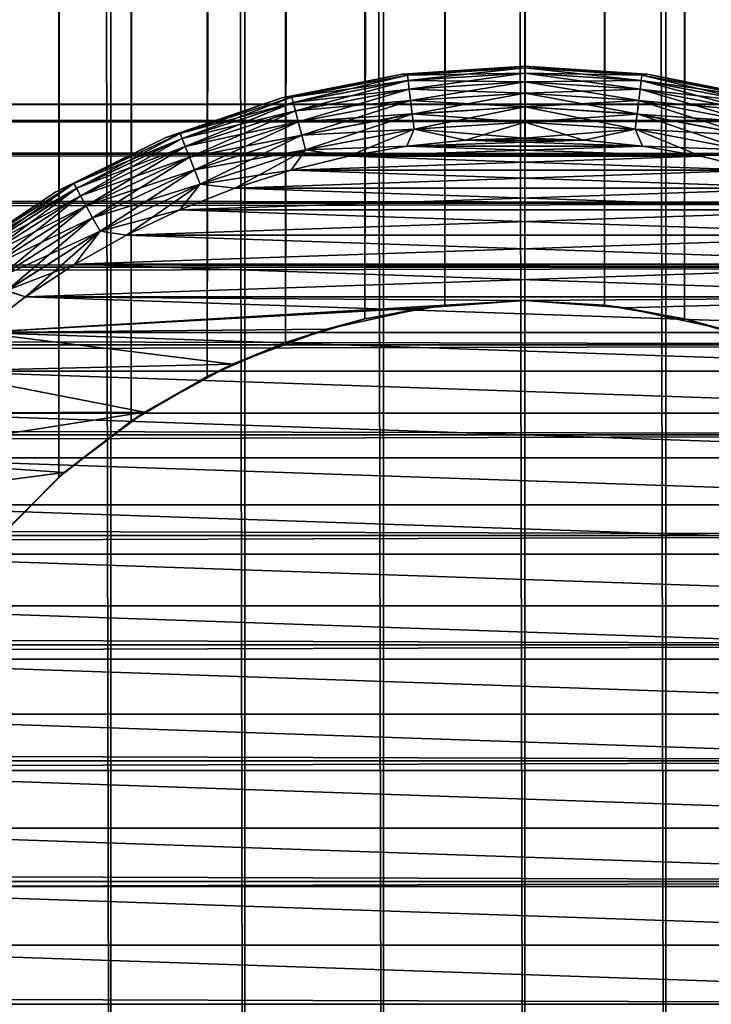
# Model space of a CAD drawing. Extents: x -265 to 265, y 0 to 1027.
# Tile 100 of 256: x 243 to 253, y 20 to 34. Entities that reach past the tile are written whole.
import ezdxf

# ---------------------------------------------------------------- set-up
doc = ezdxf.new("R2010")
doc.units = 0
doc.header["$LTSCALE"] = 41.718519
for name, color, linetype in [('103', 7, 'CONTINUOUS'), ('104', 7, 'CONTINUOUS'), ('111', 7, 'CONTINUOUS'), ('112', 7, 'CONTINUOUS'), ('113', 7, 'CONTINUOUS'), ('114', 7, 'CONTINUOUS'), ('115', 7, 'CONTINUOUS'), ('116', 7, 'CONTINUOUS'), ('119', 7, 'CONTINUOUS'), ('120', 7, 'CONTINUOUS'), ('123', 7, 'CONTINUOUS'), ('124', 7, 'CONTINUOUS'), ('59', 7, 'CONTINUOUS')]:
    doc.layers.add(name, color=color, linetype=linetype)

msp = doc.modelspace()

# ---------------------------------------------------------------- linework, layer by layer
at = {"layer": '103', "color": 7, "linetype": 'CONTINUOUS'}
for points in [[(242.5, 1, 12.99), (244.26, 1, 13.858), (242.5, 1019, 12.99), (242.5, 1, 12.99)], [(242.5, 1019, 12.99), (244.26, 1, 13.858), (244.26, 1019, 13.858), (242.5, 1019, 12.99)], [(244.26, 1, 13.858), (246.118, 1, 14.489), (244.26, 1019, 13.858), (244.26, 1, 13.858)], [(244.26, 1019, 13.858), (246.118, 1, 14.489), (246.118, 1019, 14.489), (244.26, 1019, 13.858)], [(246.118, 1, 14.489), (248.042, 1, 14.872), (246.118, 1019, 14.489), (246.118, 1, 14.489)], [(246.118, 1019, 14.489), (248.042, 1, 14.872), (248.042, 1019, 14.872), (246.118, 1019, 14.489)], [(248.042, 1, 14.872), (250, 1, 15), (248.042, 1019, 14.872), (248.042, 1, 14.872)], [(248.042, 1019, 14.872), (250, 1, 15), (250, 1019, 15), (248.042, 1019, 14.872)], [(250, 1, 15), (251.958, 1, 14.872), (250, 1019, 15), (250, 1, 15)], [(250, 1019, 15), (251.958, 1, 14.872), (251.958, 1019, 14.872), (250, 1019, 15)], [(251.958, 1, 14.872), (253.882, 1, 14.489), (251.958, 1019, 14.872), (251.958, 1, 14.872)], [(251.958, 1019, 14.872), (253.882, 1, 14.489), (253.882, 1019, 14.489), (251.958, 1019, 14.872)]]:
    msp.add_3dface(points, dxfattribs=at)
at = {"layer": '104', "color": 7, "linetype": 'CONTINUOUS'}
for points in [[(242.626, 993.621, -13.062), (243.539, 992.698, -13.537), (242.626, 26.379, -13.063), (242.626, 993.621, -13.062)], [(242.626, 26.379, -13.063), (243.539, 992.698, -13.537), (243.539, 27.302, -13.537), (242.626, 26.379, -13.063)], [(243.539, 992.698, -13.537), (244.542, 991.921, -13.972), (243.539, 27.302, -13.537), (243.539, 992.698, -13.537)], [(243.539, 27.302, -13.537), (244.542, 991.921, -13.972), (244.542, 28.079, -13.972), (243.539, 27.302, -13.537)], [(244.542, 991.921, -13.972), (245.599, 991.3, -14.34), (244.542, 28.079, -13.972), (244.542, 991.921, -13.972)], [(244.542, 28.079, -13.972), (245.599, 991.3, -14.34), (245.599, 28.7, -14.34), (244.542, 28.079, -13.972)], [(245.599, 991.3, -14.34), (246.686, 990.831, -14.629), (245.599, 28.7, -14.34), (245.599, 991.3, -14.34)], [(245.599, 28.7, -14.34), (246.686, 990.831, -14.629), (246.686, 29.169, -14.629), (245.599, 28.7, -14.34)], [(246.686, 990.831, -14.629), (247.786, 990.505, -14.836), (246.686, 29.169, -14.629), (246.686, 990.831, -14.629)], [(252.214, 990.505, -14.836), (253.314, 990.831, -14.629), (252.214, 29.495, -14.836), (252.214, 990.505, -14.836)], [(252.214, 29.495, -14.836), (253.314, 990.831, -14.629), (253.314, 29.169, -14.629), (252.214, 29.495, -14.836)], [(246.686, 29.169, -14.629), (247.786, 990.505, -14.836), (247.786, 29.495, -14.836), (246.686, 29.169, -14.629)], [(247.786, 990.505, -14.836), (248.892, 990.313, -14.959), (247.786, 29.495, -14.836), (247.786, 990.505, -14.836)], [(251.108, 990.313, -14.959), (252.214, 990.505, -14.836), (251.108, 29.687, -14.959), (251.108, 990.313, -14.959)], [(251.108, 29.687, -14.959), (252.214, 990.505, -14.836), (252.214, 29.495, -14.836), (251.108, 29.687, -14.959)], [(247.786, 29.495, -14.836), (248.892, 990.313, -14.959), (248.892, 29.687, -14.959), (247.786, 29.495, -14.836)], [(248.892, 990.313, -14.959), (250, 990.25, -15), (248.892, 29.687, -14.959), (248.892, 990.313, -14.959)], [(248.892, 29.687, -14.959), (250, 990.25, -15), (250, 29.75, -15), (248.892, 29.687, -14.959)], [(250, 990.25, -15), (251.108, 990.313, -14.959), (250, 29.75, -15), (250, 990.25, -15)], [(250, 29.75, -15), (251.108, 990.313, -14.959), (251.108, 29.687, -14.959), (250, 29.75, -15)]]:
    msp.add_3dface(points, dxfattribs=at)
at = {"layer": '111', "color": 7, "linetype": 'CONTINUOUS'}
for points in [[(248.892, 29.687, -14.959), (250, 29.75, -15), (248.612, 29.651, -25), (248.892, 29.687, -14.959)], [(248.612, 29.651, -25), (250, 29.75, -15), (250, 29.75, -25), (248.612, 29.651, -25)], [(247.253, 29.355, -25), (247.786, 29.495, -14.836), (248.612, 29.651, -25), (247.253, 29.355, -25)], [(247.786, 29.495, -14.836), (248.892, 29.687, -14.959), (248.612, 29.651, -25), (247.786, 29.495, -14.836)], [(246.686, 29.169, -14.629), (247.786, 29.495, -14.836), (247.253, 29.355, -25), (246.686, 29.169, -14.629)], [(245.95, 28.869, -25), (246.686, 29.169, -14.629), (247.253, 29.355, -25), (245.95, 28.869, -25)], [(245.599, 28.7, -14.34), (246.686, 29.169, -14.629), (245.95, 28.869, -25), (245.599, 28.7, -14.34)], [(244.729, 28.202, -25), (245.599, 28.7, -14.34), (245.95, 28.869, -25), (244.729, 28.202, -25)], [(244.542, 28.079, -13.972), (245.599, 28.7, -14.34), (244.729, 28.202, -25), (244.542, 28.079, -13.972)], [(243.615, 27.369, -25), (244.542, 28.079, -13.972), (244.729, 28.202, -25), (243.615, 27.369, -25)], [(243.539, 27.302, -13.537), (244.542, 28.079, -13.972), (243.615, 27.369, -25), (243.539, 27.302, -13.537)], [(242.626, 26.379, -13.063), (243.539, 27.302, -13.537), (242.631, 26.385, -25), (242.626, 26.379, -13.063)], [(242.631, 26.385, -25), (243.539, 27.302, -13.537), (243.615, 27.369, -25), (242.631, 26.385, -25)]]:
    msp.add_3dface(points, dxfattribs=at)
at = {"layer": '112', "color": 7, "linetype": 'CONTINUOUS'}
for points in [[(250, 29.75, -15), (251.108, 29.687, -14.959), (250, 29.75, -25), (250, 29.75, -15)], [(250, 29.75, -25), (251.108, 29.687, -14.959), (251.388, 29.651, -25), (250, 29.75, -25)], [(251.108, 29.687, -14.959), (252.214, 29.495, -14.836), (251.388, 29.651, -25), (251.108, 29.687, -14.959)], [(251.388, 29.651, -25), (252.214, 29.495, -14.836), (252.747, 29.355, -25), (251.388, 29.651, -25)], [(252.214, 29.495, -14.836), (253.314, 29.169, -14.629), (252.747, 29.355, -25), (252.214, 29.495, -14.836)]]:
    msp.add_3dface(points, dxfattribs=at)
at = {"layer": '113', "color": 7, "linetype": 'CONTINUOUS'}
for points in [[(249.181, 31.972, -25), (248.366, 31.888, -25), (250.819, 31.972, -25), (249.181, 31.972, -25)], [(250.819, 31.972, -25), (248.366, 31.888, -25), (251.634, 31.888, -25), (250.819, 31.972, -25)], [(250, 32, -25), (249.181, 31.972, -25), (250.819, 31.972, -25), (250, 32, -25)], [(248.366, 31.888, -25), (247.559, 31.749, -25), (251.634, 31.888, -25), (248.366, 31.888, -25)], [(251.634, 31.888, -25), (247.559, 31.749, -25), (252.441, 31.749, -25), (251.634, 31.888, -25)], [(247.559, 31.749, -25), (246.762, 31.555, -25), (252.441, 31.749, -25), (247.559, 31.749, -25)], [(252.441, 31.749, -25), (246.762, 31.555, -25), (253.238, 31.555, -25), (252.441, 31.749, -25)], [(246.762, 31.555, -25), (245.981, 31.307, -25), (253.238, 31.555, -25), (246.762, 31.555, -25)], [(253.238, 31.555, -25), (245.981, 31.307, -25), (254.019, 31.307, -25), (253.238, 31.555, -25)], [(245.981, 31.307, -25), (245.219, 31.007, -25), (254.019, 31.307, -25), (245.981, 31.307, -25)], [(254.019, 31.307, -25), (245.219, 31.007, -25), (254.781, 31.007, -25), (254.019, 31.307, -25)], [(245.219, 31.007, -25), (244.479, 30.655, -25), (254.781, 31.007, -25), (245.219, 31.007, -25)], [(254.781, 31.007, -25), (244.479, 30.655, -25), (255.521, 30.655, -25), (254.781, 31.007, -25)], [(244.479, 30.655, -25), (243.765, 30.253, -25), (255.521, 30.655, -25), (244.479, 30.655, -25)], [(255.521, 30.655, -25), (243.765, 30.253, -25), (256.235, 30.253, -25), (255.521, 30.655, -25)], [(243.765, 30.253, -25), (243.08, 29.804, -25), (256.235, 30.253, -25), (243.765, 30.253, -25)], [(256.235, 30.253, -25), (243.08, 29.804, -25), (256.92, 29.804, -25), (256.235, 30.253, -25)], [(242.427, 29.309, -25), (250, 29.75, -25), (243.08, 29.804, -25), (242.427, 29.309, -25)], [(248.612, 29.651, -25), (250, 29.75, -25), (242.427, 29.309, -25), (248.612, 29.651, -25)], [(243.08, 29.804, -25), (250, 29.75, -25), (256.92, 29.804, -25), (243.08, 29.804, -25)], [(250, 29.75, -25), (251.388, 29.651, -25), (256.92, 29.804, -25), (250, 29.75, -25)], [(251.388, 29.651, -25), (252.747, 29.355, -25), (256.92, 29.804, -25), (251.388, 29.651, -25)], [(247.253, 29.355, -25), (248.612, 29.651, -25), (242.427, 29.309, -25), (247.253, 29.355, -25)], [(245.95, 28.869, -25), (247.253, 29.355, -25), (242.427, 29.309, -25), (245.95, 28.869, -25)], [(241.809, 28.77, -25), (245.95, 28.869, -25), (242.427, 29.309, -25), (241.809, 28.77, -25)], [(244.729, 28.202, -25), (245.95, 28.869, -25), (241.809, 28.77, -25), (244.729, 28.202, -25)], [(241.23, 28.191, -25), (244.729, 28.202, -25), (241.809, 28.77, -25), (241.23, 28.191, -25)], [(243.615, 27.369, -25), (244.729, 28.202, -25), (240.691, 27.573, -25), (243.615, 27.369, -25)], [(240.691, 27.573, -25), (244.729, 28.202, -25), (241.23, 28.191, -25), (240.691, 27.573, -25)], [(240.196, 26.92, -25), (243.615, 27.369, -25), (240.691, 27.573, -25), (240.196, 26.92, -25)], [(242.631, 26.385, -25), (243.615, 27.369, -25), (240.196, 26.92, -25), (242.631, 26.385, -25)]]:
    msp.add_3dface(points, dxfattribs=at)
at = {"layer": '114', "color": 7, "linetype": 'CONTINUOUS'}
for points in [[(248.366, 31.888, -75), (249.181, 31.972, -75), (251.634, 31.888, -75), (248.366, 31.888, -75)], [(249.181, 31.972, -75), (250, 32, -75), (250.819, 31.972, -75), (249.181, 31.972, -75)], [(251.634, 31.888, -75), (249.181, 31.972, -75), (250.819, 31.972, -75), (251.634, 31.888, -75)], [(247.559, 31.749, -75), (248.366, 31.888, -75), (252.441, 31.749, -75), (247.559, 31.749, -75)], [(252.441, 31.749, -75), (248.366, 31.888, -75), (251.634, 31.888, -75), (252.441, 31.749, -75)], [(246.762, 31.555, -75), (247.559, 31.749, -75), (253.238, 31.555, -75), (246.762, 31.555, -75)], [(253.238, 31.555, -75), (247.559, 31.749, -75), (252.441, 31.749, -75), (253.238, 31.555, -75)], [(245.981, 31.307, -75), (246.762, 31.555, -75), (254.019, 31.307, -75), (245.981, 31.307, -75)], [(254.019, 31.307, -75), (246.762, 31.555, -75), (253.238, 31.555, -75), (254.019, 31.307, -75)], [(245.219, 31.007, -75), (245.981, 31.307, -75), (254.781, 31.007, -75), (245.219, 31.007, -75)], [(254.781, 31.007, -75), (245.981, 31.307, -75), (254.019, 31.307, -75), (254.781, 31.007, -75)], [(244.479, 30.655, -75), (245.219, 31.007, -75), (255.521, 30.655, -75), (244.479, 30.655, -75)], [(255.521, 30.655, -75), (245.219, 31.007, -75), (254.781, 31.007, -75), (255.521, 30.655, -75)], [(243.765, 30.253, -75), (244.479, 30.655, -75), (256.235, 30.253, -75), (243.765, 30.253, -75)], [(256.235, 30.253, -75), (244.479, 30.655, -75), (255.521, 30.655, -75), (256.235, 30.253, -75)], [(243.08, 29.804, -75), (243.765, 30.253, -75), (256.92, 29.804, -75), (243.08, 29.804, -75)], [(256.92, 29.804, -75), (243.765, 30.253, -75), (256.235, 30.253, -75), (256.92, 29.804, -75)], [(242.427, 29.309, -75), (243.08, 29.804, -75), (257.573, 29.309, -75), (242.427, 29.309, -75)], [(257.573, 29.309, -75), (243.08, 29.804, -75), (256.92, 29.804, -75), (257.573, 29.309, -75)], [(241.809, 28.77, -75), (242.427, 29.309, -75), (258.191, 28.77, -75), (241.809, 28.77, -75)], [(258.191, 28.77, -75), (242.427, 29.309, -75), (257.573, 29.309, -75), (258.191, 28.77, -75)], [(241.23, 28.191, -75), (241.809, 28.77, -75), (258.77, 28.191, -75), (241.23, 28.191, -75)], [(258.77, 28.191, -75), (241.809, 28.77, -75), (258.191, 28.77, -75), (258.77, 28.191, -75)], [(240.691, 27.573, -75), (241.23, 28.191, -75), (259.309, 27.573, -75), (240.691, 27.573, -75)], [(259.309, 27.573, -75), (241.23, 28.191, -75), (258.77, 28.191, -75), (259.309, 27.573, -75)], [(240.196, 26.92, -75), (240.691, 27.573, -75), (259.804, 26.92, -75), (240.196, 26.92, -75)], [(259.804, 26.92, -75), (240.691, 27.573, -75), (259.309, 27.573, -75), (259.804, 26.92, -75)], [(239.747, 26.235, -75), (240.196, 26.92, -75), (260.253, 26.235, -75), (239.747, 26.235, -75)], [(260.253, 26.235, -75), (240.196, 26.92, -75), (259.804, 26.92, -75), (260.253, 26.235, -75)], [(239.345, 25.521, -75), (239.747, 26.235, -75), (260.655, 25.521, -75), (239.345, 25.521, -75)], [(260.655, 25.521, -75), (239.747, 26.235, -75), (260.253, 26.235, -75), (260.655, 25.521, -75)], [(238.993, 24.781, -75), (239.345, 25.521, -75), (261.007, 24.781, -75), (238.993, 24.781, -75)], [(261.007, 24.781, -75), (239.345, 25.521, -75), (260.655, 25.521, -75), (261.007, 24.781, -75)], [(238.693, 24.019, -75), (238.993, 24.781, -75), (261.307, 24.019, -75), (238.693, 24.019, -75)], [(261.307, 24.019, -75), (238.993, 24.781, -75), (261.007, 24.781, -75), (261.307, 24.019, -75)], [(238.445, 23.238, -75), (238.693, 24.019, -75), (261.555, 23.238, -75), (238.445, 23.238, -75)], [(261.555, 23.238, -75), (238.693, 24.019, -75), (261.307, 24.019, -75), (261.555, 23.238, -75)], [(238.251, 22.441, -75), (238.445, 23.238, -75), (261.749, 22.441, -75), (238.251, 22.441, -75)], [(261.749, 22.441, -75), (238.445, 23.238, -75), (261.555, 23.238, -75), (261.749, 22.441, -75)], [(238.112, 21.634, -75), (238.251, 22.441, -75), (261.888, 21.634, -75), (238.112, 21.634, -75)], [(261.888, 21.634, -75), (238.251, 22.441, -75), (261.749, 22.441, -75), (261.888, 21.634, -75)], [(238.028, 20.819, -75), (238.112, 21.634, -75), (261.972, 20.819, -75), (238.028, 20.819, -75)], [(261.972, 20.819, -75), (238.112, 21.634, -75), (261.888, 21.634, -75), (261.972, 20.819, -75)], [(238, 20, -75), (238.028, 20.819, -75), (262, 20, -75), (238, 20, -75)], [(262, 20, -75), (238.028, 20.819, -75), (261.972, 20.819, -75), (262, 20, -75)]]:
    msp.add_3dface(points, dxfattribs=at)
at = {"layer": '115', "color": 7, "linetype": 'CONTINUOUS'}
for points in [[(248.303, 32.889, -74), (246.635, 32.557, -74), (248.303, 32.889, -26), (248.303, 32.889, -74)], [(248.303, 32.889, -26), (246.635, 32.557, -74), (246.635, 32.557, -26), (248.303, 32.889, -26)], [(250, 33, -74), (248.303, 32.889, -74), (250, 33, -26), (250, 33, -74)], [(250, 33, -26), (248.303, 32.889, -74), (248.303, 32.889, -26), (250, 33, -26)], [(246.635, 32.557, -74), (245.025, 32.01, -74), (246.635, 32.557, -26), (246.635, 32.557, -74)], [(246.635, 32.557, -26), (245.025, 32.01, -74), (245.025, 32.01, -26), (246.635, 32.557, -26)], [(245.025, 32.01, -74), (243.5, 31.258, -74), (245.025, 32.01, -26), (245.025, 32.01, -74)], [(245.025, 32.01, -26), (243.5, 31.258, -74), (243.5, 31.258, -26), (245.025, 32.01, -26)], [(243.5, 31.258, -74), (242.086, 30.314, -74), (243.5, 31.258, -26), (243.5, 31.258, -74)], [(243.5, 31.258, -26), (242.086, 30.314, -74), (242.086, 30.314, -26), (243.5, 31.258, -26)]]:
    msp.add_3dface(points, dxfattribs=at)
at = {"layer": '116', "color": 7, "linetype": 'CONTINUOUS'}
for points in [[(250, 33, -74), (250, 33, -26), (251.697, 32.889, -26), (250, 33, -74)], [(251.697, 32.889, -74), (250, 33, -74), (251.697, 32.889, -26), (251.697, 32.889, -74)], [(253.365, 32.557, -74), (251.697, 32.889, -74), (253.365, 32.557, -26), (253.365, 32.557, -74)], [(253.365, 32.557, -26), (251.697, 32.889, -74), (251.697, 32.889, -26), (253.365, 32.557, -26)]]:
    msp.add_3dface(points, dxfattribs=at)
at = {"layer": '119', "color": 7, "linetype": 'CONTINUOUS'}
for points in [[(246.635, 32.557, -74), (248.303, 32.889, -74), (246.773, 32.567, -74.223), (246.635, 32.557, -74)], [(248.303, 32.889, -74), (248.374, 32.873, -74.223), (246.773, 32.567, -74.223), (248.303, 32.889, -74)], [(248.303, 32.889, -74), (250, 33, -74), (248.374, 32.873, -74.223), (248.303, 32.889, -74)], [(250, 33, -74), (250, 32.975, -74.223), (248.374, 32.873, -74.223), (250, 33, -74)], [(250, 32.975, -74.223), (248.383, 32.799, -74.434), (248.374, 32.873, -74.223), (250, 32.975, -74.223)], [(250, 32.901, -74.434), (248.383, 32.799, -74.434), (250, 32.975, -74.223), (250, 32.901, -74.434)], [(250, 32.901, -74.434), (248.398, 32.681, -74.624), (248.383, 32.799, -74.434), (250, 32.901, -74.434)], [(250, 32.782, -74.624), (248.398, 32.681, -74.624), (250, 32.901, -74.434), (250, 32.782, -74.624)], [(248.374, 32.873, -74.223), (246.792, 32.496, -74.434), (246.773, 32.567, -74.223), (248.374, 32.873, -74.223)], [(248.383, 32.799, -74.434), (246.792, 32.496, -74.434), (248.374, 32.873, -74.223), (248.383, 32.799, -74.434)], [(248.383, 32.799, -74.434), (246.821, 32.38, -74.624), (246.792, 32.496, -74.434), (248.383, 32.799, -74.434)], [(248.398, 32.681, -74.624), (246.821, 32.38, -74.624), (248.383, 32.799, -74.434), (248.398, 32.681, -74.624)], [(250, 32.782, -74.624), (248.418, 32.523, -74.782), (248.398, 32.681, -74.624), (250, 32.782, -74.624)], [(250, 32.623, -74.782), (248.418, 32.523, -74.782), (250, 32.782, -74.624), (250, 32.623, -74.782)], [(248.398, 32.681, -74.624), (246.861, 32.226, -74.782), (246.821, 32.38, -74.624), (248.398, 32.681, -74.624)], [(248.418, 32.523, -74.782), (246.861, 32.226, -74.782), (248.398, 32.681, -74.624), (248.418, 32.523, -74.782)], [(250, 32.623, -74.782), (248.442, 32.335, -74.901), (248.418, 32.523, -74.782), (250, 32.623, -74.782)], [(250, 32.433, -74.901), (248.442, 32.335, -74.901), (250, 32.623, -74.782), (250, 32.433, -74.901)], [(245.025, 32.01, -74), (246.635, 32.557, -74), (245.224, 32.064, -74.223), (245.025, 32.01, -74)], [(246.635, 32.557, -74), (246.773, 32.567, -74.223), (245.224, 32.064, -74.223), (246.635, 32.557, -74)], [(246.773, 32.567, -74.223), (245.251, 31.995, -74.434), (245.224, 32.064, -74.223), (246.773, 32.567, -74.223)], [(246.792, 32.496, -74.434), (245.251, 31.995, -74.434), (246.773, 32.567, -74.223), (246.792, 32.496, -74.434)], [(246.792, 32.496, -74.434), (245.295, 31.884, -74.624), (245.251, 31.995, -74.434), (246.792, 32.496, -74.434)], [(246.821, 32.38, -74.624), (245.295, 31.884, -74.624), (246.792, 32.496, -74.434), (246.821, 32.38, -74.624)], [(248.418, 32.523, -74.782), (246.908, 32.042, -74.901), (246.861, 32.226, -74.782), (248.418, 32.523, -74.782)], [(248.442, 32.335, -74.901), (246.908, 32.042, -74.901), (248.418, 32.523, -74.782), (248.442, 32.335, -74.901)], [(246.821, 32.38, -74.624), (245.353, 31.737, -74.782), (245.295, 31.884, -74.624), (246.821, 32.38, -74.624)], [(246.861, 32.226, -74.782), (245.353, 31.737, -74.782), (246.821, 32.38, -74.624), (246.861, 32.226, -74.782)], [(248.442, 32.335, -74.901), (246.961, 31.837, -74.975), (246.908, 32.042, -74.901), (248.442, 32.335, -74.901)], [(248.468, 32.125, -74.975), (246.961, 31.837, -74.975), (248.442, 32.335, -74.901), (248.468, 32.125, -74.975)], [(250, 32.433, -74.901), (248.468, 32.125, -74.975), (248.442, 32.335, -74.901), (250, 32.433, -74.901)], [(250, 32.221, -74.975), (248.468, 32.125, -74.975), (250, 32.433, -74.901), (250, 32.221, -74.975)], [(246.861, 32.226, -74.782), (245.423, 31.56, -74.901), (245.353, 31.737, -74.782), (246.861, 32.226, -74.782)], [(246.908, 32.042, -74.901), (245.423, 31.56, -74.901), (246.861, 32.226, -74.782), (246.908, 32.042, -74.901)], [(250, 32.221, -74.975), (249.181, 31.972, -75), (248.468, 32.125, -74.975), (250, 32.221, -74.975)], [(250, 32, -75), (249.181, 31.972, -75), (250, 32.221, -74.975), (250, 32, -75)], [(245.025, 32.01, -74), (245.224, 32.064, -74.223), (243.749, 31.37, -74.223), (245.025, 32.01, -74)], [(245.224, 32.064, -74.223), (243.785, 31.305, -74.434), (243.749, 31.37, -74.223), (245.224, 32.064, -74.223)], [(245.251, 31.995, -74.434), (243.785, 31.305, -74.434), (245.224, 32.064, -74.223), (245.251, 31.995, -74.434)], [(248.468, 32.125, -74.975), (247.559, 31.749, -75), (246.961, 31.837, -74.975), (248.468, 32.125, -74.975)], [(248.366, 31.888, -75), (247.559, 31.749, -75), (248.468, 32.125, -74.975), (248.366, 31.888, -75)], [(249.181, 31.972, -75), (248.366, 31.888, -75), (248.468, 32.125, -74.975), (249.181, 31.972, -75)], [(243.5, 31.258, -74), (245.025, 32.01, -74), (243.749, 31.37, -74.223), (243.5, 31.258, -74)], [(245.251, 31.995, -74.434), (243.842, 31.201, -74.624), (243.785, 31.305, -74.434), (245.251, 31.995, -74.434)], [(245.295, 31.884, -74.624), (243.842, 31.201, -74.624), (245.251, 31.995, -74.434), (245.295, 31.884, -74.624)], [(246.908, 32.042, -74.901), (245.501, 31.363, -74.975), (245.423, 31.56, -74.901), (246.908, 32.042, -74.901)], [(246.961, 31.837, -74.975), (245.501, 31.363, -74.975), (246.908, 32.042, -74.901), (246.961, 31.837, -74.975)], [(245.295, 31.884, -74.624), (243.919, 31.062, -74.782), (243.842, 31.201, -74.624), (245.295, 31.884, -74.624)], [(245.353, 31.737, -74.782), (243.919, 31.062, -74.782), (245.295, 31.884, -74.624), (245.353, 31.737, -74.782)], [(246.961, 31.837, -74.975), (245.981, 31.307, -75), (245.501, 31.363, -74.975), (246.961, 31.837, -74.975)], [(246.762, 31.555, -75), (245.981, 31.307, -75), (246.961, 31.837, -74.975), (246.762, 31.555, -75)], [(247.559, 31.749, -75), (246.762, 31.555, -75), (246.961, 31.837, -74.975), (247.559, 31.749, -75)], [(245.353, 31.737, -74.782), (244.01, 30.895, -74.901), (243.919, 31.062, -74.782), (245.353, 31.737, -74.782)], [(245.423, 31.56, -74.901), (244.01, 30.895, -74.901), (245.353, 31.737, -74.782), (245.423, 31.56, -74.901)], [(245.423, 31.56, -74.901), (244.112, 30.71, -74.975), (244.01, 30.895, -74.901), (245.423, 31.56, -74.901)], [(245.501, 31.363, -74.975), (244.112, 30.71, -74.975), (245.423, 31.56, -74.901), (245.501, 31.363, -74.975)], [(242.086, 30.314, -74), (243.5, 31.258, -74), (242.374, 30.497, -74.223), (242.086, 30.314, -74)], [(243.5, 31.258, -74), (243.749, 31.37, -74.223), (242.374, 30.497, -74.223), (243.5, 31.258, -74)], [(243.749, 31.37, -74.223), (242.417, 30.437, -74.434), (242.374, 30.497, -74.223), (243.749, 31.37, -74.223)], [(243.785, 31.305, -74.434), (242.417, 30.437, -74.434), (243.749, 31.37, -74.223), (243.785, 31.305, -74.434)], [(243.785, 31.305, -74.434), (242.487, 30.34, -74.624), (242.417, 30.437, -74.434), (243.785, 31.305, -74.434)], [(243.842, 31.201, -74.624), (242.487, 30.34, -74.624), (243.785, 31.305, -74.434), (243.842, 31.201, -74.624)], [(245.501, 31.363, -74.975), (244.479, 30.655, -75), (244.112, 30.71, -74.975), (245.501, 31.363, -74.975)], [(245.219, 31.007, -75), (244.479, 30.655, -75), (245.501, 31.363, -74.975), (245.219, 31.007, -75)], [(245.981, 31.307, -75), (245.219, 31.007, -75), (245.501, 31.363, -74.975), (245.981, 31.307, -75)], [(243.842, 31.201, -74.624), (242.58, 30.212, -74.782), (242.487, 30.34, -74.624), (243.842, 31.201, -74.624)], [(243.919, 31.062, -74.782), (242.58, 30.212, -74.782), (243.842, 31.201, -74.624), (243.919, 31.062, -74.782)], [(243.919, 31.062, -74.782), (242.692, 30.059, -74.901), (242.58, 30.212, -74.782), (243.919, 31.062, -74.782)], [(244.01, 30.895, -74.901), (242.692, 30.059, -74.901), (243.919, 31.062, -74.782), (244.01, 30.895, -74.901)], [(244.01, 30.895, -74.901), (242.816, 29.887, -74.975), (242.692, 30.059, -74.901), (244.01, 30.895, -74.901)], [(244.112, 30.71, -74.975), (242.816, 29.887, -74.975), (244.01, 30.895, -74.901), (244.112, 30.71, -74.975)], [(244.112, 30.71, -74.975), (243.08, 29.804, -75), (242.816, 29.887, -74.975), (244.112, 30.71, -74.975)], [(243.765, 30.253, -75), (243.08, 29.804, -75), (244.112, 30.71, -74.975), (243.765, 30.253, -75)], [(244.479, 30.655, -75), (243.765, 30.253, -75), (244.112, 30.71, -74.975), (244.479, 30.655, -75)], [(243.08, 29.804, -75), (242.427, 29.309, -75), (242.816, 29.887, -74.975), (243.08, 29.804, -75)]]:
    msp.add_3dface(points, dxfattribs=at)
at = {"layer": '120', "color": 7, "linetype": 'CONTINUOUS'}
for points in [[(250, 33, -74), (251.697, 32.889, -74), (250, 32.975, -74.223), (250, 33, -74)], [(250, 32.975, -74.223), (251.697, 32.889, -74), (251.626, 32.873, -74.223), (250, 32.975, -74.223)], [(250, 32.901, -74.434), (250, 32.975, -74.223), (251.626, 32.873, -74.223), (250, 32.901, -74.434)], [(250, 32.782, -74.624), (250, 32.901, -74.434), (251.617, 32.799, -74.434), (250, 32.782, -74.624)], [(251.617, 32.799, -74.434), (250, 32.901, -74.434), (251.626, 32.873, -74.223), (251.617, 32.799, -74.434)], [(251.697, 32.889, -74), (253.227, 32.567, -74.223), (251.626, 32.873, -74.223), (251.697, 32.889, -74)], [(251.697, 32.889, -74), (253.365, 32.557, -74), (253.227, 32.567, -74.223), (251.697, 32.889, -74)], [(251.602, 32.681, -74.624), (250, 32.782, -74.624), (251.617, 32.799, -74.434), (251.602, 32.681, -74.624)], [(250, 32.623, -74.782), (250, 32.782, -74.624), (251.602, 32.681, -74.624), (250, 32.623, -74.782)], [(253.208, 32.496, -74.434), (251.602, 32.681, -74.624), (251.617, 32.799, -74.434), (253.208, 32.496, -74.434)], [(253.227, 32.567, -74.223), (251.617, 32.799, -74.434), (251.626, 32.873, -74.223), (253.227, 32.567, -74.223)], [(253.208, 32.496, -74.434), (251.617, 32.799, -74.434), (253.227, 32.567, -74.223), (253.208, 32.496, -74.434)], [(251.582, 32.523, -74.782), (250, 32.623, -74.782), (251.602, 32.681, -74.624), (251.582, 32.523, -74.782)], [(250, 32.433, -74.901), (250, 32.623, -74.782), (251.582, 32.523, -74.782), (250, 32.433, -74.901)], [(253.179, 32.38, -74.624), (251.582, 32.523, -74.782), (251.602, 32.681, -74.624), (253.179, 32.38, -74.624)], [(253.179, 32.38, -74.624), (251.602, 32.681, -74.624), (253.208, 32.496, -74.434), (253.179, 32.38, -74.624)], [(251.558, 32.335, -74.901), (250, 32.433, -74.901), (251.582, 32.523, -74.782), (251.558, 32.335, -74.901)], [(253.139, 32.226, -74.782), (251.558, 32.335, -74.901), (251.582, 32.523, -74.782), (253.139, 32.226, -74.782)], [(253.139, 32.226, -74.782), (251.582, 32.523, -74.782), (253.179, 32.38, -74.624), (253.139, 32.226, -74.782)], [(250, 32.221, -74.975), (250, 32.433, -74.901), (251.558, 32.335, -74.901), (250, 32.221, -74.975)], [(251.532, 32.125, -74.975), (250, 32.221, -74.975), (251.558, 32.335, -74.901), (251.532, 32.125, -74.975)], [(253.092, 32.042, -74.901), (251.532, 32.125, -74.975), (251.558, 32.335, -74.901), (253.092, 32.042, -74.901)], [(253.092, 32.042, -74.901), (251.558, 32.335, -74.901), (253.139, 32.226, -74.782), (253.092, 32.042, -74.901)], [(250, 32, -75), (250, 32.221, -74.975), (251.532, 32.125, -74.975), (250, 32, -75)], [(250.819, 31.972, -75), (250, 32, -75), (251.532, 32.125, -74.975), (250.819, 31.972, -75)], [(251.634, 31.888, -75), (250.819, 31.972, -75), (251.532, 32.125, -74.975), (251.634, 31.888, -75)], [(253.039, 31.837, -74.975), (251.634, 31.888, -75), (251.532, 32.125, -74.975), (253.039, 31.837, -74.975)], [(253.039, 31.837, -74.975), (251.532, 32.125, -74.975), (253.092, 32.042, -74.901), (253.039, 31.837, -74.975)], [(252.441, 31.749, -75), (251.634, 31.888, -75), (253.039, 31.837, -74.975), (252.441, 31.749, -75)], [(253.238, 31.555, -75), (252.441, 31.749, -75), (253.039, 31.837, -74.975), (253.238, 31.555, -75)]]:
    msp.add_3dface(points, dxfattribs=at)
at = {"layer": '123', "color": 7, "linetype": 'CONTINUOUS'}
for points in [[(248.303, 32.889, -26), (246.635, 32.557, -26), (246.773, 32.568, -25.779), (248.303, 32.889, -26)], [(248.303, 32.889, -26), (246.773, 32.568, -25.779), (248.374, 32.873, -25.779), (248.303, 32.889, -26)], [(250, 33, -26), (248.303, 32.889, -26), (250, 32.975, -25.779), (250, 33, -26)], [(248.303, 32.889, -26), (248.374, 32.873, -25.779), (250, 32.975, -25.779), (248.303, 32.889, -26)], [(248.374, 32.873, -25.779), (250, 32.901, -25.567), (250, 32.975, -25.779), (248.374, 32.873, -25.779)], [(248.383, 32.8, -25.567), (250, 32.901, -25.567), (248.374, 32.873, -25.779), (248.383, 32.8, -25.567)], [(248.383, 32.8, -25.567), (250, 32.782, -25.377), (250, 32.901, -25.567), (248.383, 32.8, -25.567)], [(246.773, 32.568, -25.779), (248.383, 32.8, -25.567), (248.374, 32.873, -25.779), (246.773, 32.568, -25.779)], [(246.792, 32.496, -25.567), (248.383, 32.8, -25.567), (246.773, 32.568, -25.779), (246.792, 32.496, -25.567)], [(246.792, 32.496, -25.567), (248.398, 32.681, -25.377), (248.383, 32.8, -25.567), (246.792, 32.496, -25.567)], [(248.398, 32.681, -25.377), (250, 32.782, -25.377), (248.383, 32.8, -25.567), (248.398, 32.681, -25.377)], [(248.398, 32.681, -25.377), (250, 32.624, -25.218), (250, 32.782, -25.377), (248.398, 32.681, -25.377)], [(246.821, 32.381, -25.377), (248.398, 32.681, -25.377), (246.792, 32.496, -25.567), (246.821, 32.381, -25.377)], [(246.821, 32.381, -25.377), (248.418, 32.524, -25.218), (248.398, 32.681, -25.377), (246.821, 32.381, -25.377)], [(248.418, 32.524, -25.218), (250, 32.624, -25.218), (248.398, 32.681, -25.377), (248.418, 32.524, -25.218)], [(248.418, 32.524, -25.218), (250, 32.434, -25.099), (250, 32.624, -25.218), (248.418, 32.524, -25.218)], [(246.635, 32.557, -26), (245.025, 32.01, -26), (245.224, 32.064, -25.779), (246.635, 32.557, -26)], [(246.635, 32.557, -26), (245.224, 32.064, -25.779), (246.773, 32.568, -25.779), (246.635, 32.557, -26)], [(245.224, 32.064, -25.779), (246.792, 32.496, -25.567), (246.773, 32.568, -25.779), (245.224, 32.064, -25.779)], [(245.251, 31.995, -25.567), (246.792, 32.496, -25.567), (245.224, 32.064, -25.779), (245.251, 31.995, -25.567)], [(245.251, 31.995, -25.567), (246.821, 32.381, -25.377), (246.792, 32.496, -25.567), (245.251, 31.995, -25.567)], [(246.861, 32.227, -25.218), (248.418, 32.524, -25.218), (246.821, 32.381, -25.377), (246.861, 32.227, -25.218)], [(246.861, 32.227, -25.218), (248.442, 32.336, -25.099), (248.418, 32.524, -25.218), (246.861, 32.227, -25.218)], [(248.442, 32.336, -25.099), (250, 32.434, -25.099), (248.418, 32.524, -25.218), (248.442, 32.336, -25.099)], [(245.295, 31.885, -25.377), (246.821, 32.381, -25.377), (245.251, 31.995, -25.567), (245.295, 31.885, -25.377)], [(245.295, 31.885, -25.377), (246.861, 32.227, -25.218), (246.821, 32.381, -25.377), (245.295, 31.885, -25.377)], [(246.908, 32.043, -25.099), (248.442, 32.336, -25.099), (246.861, 32.227, -25.218), (246.908, 32.043, -25.099)], [(246.908, 32.043, -25.099), (248.468, 32.126, -25.025), (248.442, 32.336, -25.099), (246.908, 32.043, -25.099)], [(248.442, 32.336, -25.099), (250, 32.223, -25.025), (250, 32.434, -25.099), (248.442, 32.336, -25.099)], [(248.468, 32.126, -25.025), (250, 32.223, -25.025), (248.442, 32.336, -25.099), (248.468, 32.126, -25.025)], [(245.353, 31.737, -25.218), (246.861, 32.227, -25.218), (245.295, 31.885, -25.377), (245.353, 31.737, -25.218)], [(245.353, 31.737, -25.218), (246.908, 32.043, -25.099), (246.861, 32.227, -25.218), (245.353, 31.737, -25.218)], [(248.468, 32.126, -25.025), (250, 32, -25), (250, 32.223, -25.025), (248.468, 32.126, -25.025)], [(245.025, 32.01, -26), (243.749, 31.37, -25.779), (245.224, 32.064, -25.779), (245.025, 32.01, -26)], [(243.749, 31.37, -25.779), (245.251, 31.995, -25.567), (245.224, 32.064, -25.779), (243.749, 31.37, -25.779)], [(246.96, 31.839, -25.025), (248.468, 32.126, -25.025), (246.908, 32.043, -25.099), (246.96, 31.839, -25.025)], [(246.96, 31.839, -25.025), (248.366, 31.888, -25), (248.468, 32.126, -25.025), (246.96, 31.839, -25.025)], [(248.366, 31.888, -25), (249.181, 31.972, -25), (248.468, 32.126, -25.025), (248.366, 31.888, -25)], [(249.181, 31.972, -25), (250, 32, -25), (248.468, 32.126, -25.025), (249.181, 31.972, -25)], [(245.025, 32.01, -26), (243.5, 31.258, -26), (243.749, 31.37, -25.779), (245.025, 32.01, -26)], [(243.785, 31.306, -25.567), (245.251, 31.995, -25.567), (243.749, 31.37, -25.779), (243.785, 31.306, -25.567)], [(243.785, 31.306, -25.567), (245.295, 31.885, -25.377), (245.251, 31.995, -25.567), (243.785, 31.306, -25.567)], [(245.423, 31.561, -25.099), (246.908, 32.043, -25.099), (245.353, 31.737, -25.218), (245.423, 31.561, -25.099)], [(245.423, 31.561, -25.099), (246.96, 31.839, -25.025), (246.908, 32.043, -25.099), (245.423, 31.561, -25.099)], [(243.842, 31.201, -25.377), (245.295, 31.885, -25.377), (243.785, 31.306, -25.567), (243.842, 31.201, -25.377)], [(243.842, 31.201, -25.377), (245.353, 31.737, -25.218), (245.295, 31.885, -25.377), (243.842, 31.201, -25.377)], [(245.501, 31.364, -25.025), (246.96, 31.839, -25.025), (245.423, 31.561, -25.099), (245.501, 31.364, -25.025)], [(245.501, 31.364, -25.025), (246.762, 31.555, -25), (246.96, 31.839, -25.025), (245.501, 31.364, -25.025)], [(246.762, 31.555, -25), (247.559, 31.749, -25), (246.96, 31.839, -25.025), (246.762, 31.555, -25)], [(247.559, 31.749, -25), (248.366, 31.888, -25), (246.96, 31.839, -25.025), (247.559, 31.749, -25)], [(243.918, 31.062, -25.218), (245.353, 31.737, -25.218), (243.842, 31.201, -25.377), (243.918, 31.062, -25.218)], [(243.918, 31.062, -25.218), (245.423, 31.561, -25.099), (245.353, 31.737, -25.218), (243.918, 31.062, -25.218)], [(244.01, 30.896, -25.099), (245.423, 31.561, -25.099), (243.918, 31.062, -25.218), (244.01, 30.896, -25.099)], [(244.01, 30.896, -25.099), (245.501, 31.364, -25.025), (245.423, 31.561, -25.099), (244.01, 30.896, -25.099)], [(245.981, 31.307, -25), (246.762, 31.555, -25), (245.501, 31.364, -25.025), (245.981, 31.307, -25)], [(243.5, 31.258, -26), (242.086, 30.314, -26), (242.373, 30.497, -25.779), (243.5, 31.258, -26)], [(243.5, 31.258, -26), (242.373, 30.497, -25.779), (243.749, 31.37, -25.779), (243.5, 31.258, -26)], [(242.373, 30.497, -25.779), (243.785, 31.306, -25.567), (243.749, 31.37, -25.779), (242.373, 30.497, -25.779)], [(242.417, 30.437, -25.567), (243.785, 31.306, -25.567), (242.373, 30.497, -25.779), (242.417, 30.437, -25.567)], [(242.417, 30.437, -25.567), (243.842, 31.201, -25.377), (243.785, 31.306, -25.567), (242.417, 30.437, -25.567)], [(244.112, 30.711, -25.025), (245.501, 31.364, -25.025), (244.01, 30.896, -25.099), (244.112, 30.711, -25.025)], [(244.112, 30.711, -25.025), (245.219, 31.007, -25), (245.501, 31.364, -25.025), (244.112, 30.711, -25.025)], [(245.219, 31.007, -25), (245.981, 31.307, -25), (245.501, 31.364, -25.025), (245.219, 31.007, -25)], [(242.487, 30.341, -25.377), (243.842, 31.201, -25.377), (242.417, 30.437, -25.567), (242.487, 30.341, -25.377)], [(242.487, 30.341, -25.377), (243.918, 31.062, -25.218), (243.842, 31.201, -25.377), (242.487, 30.341, -25.377)], [(242.58, 30.213, -25.218), (243.918, 31.062, -25.218), (242.487, 30.341, -25.377), (242.58, 30.213, -25.218)], [(242.58, 30.213, -25.218), (244.01, 30.896, -25.099), (243.918, 31.062, -25.218), (242.58, 30.213, -25.218)], [(244.479, 30.655, -25), (245.219, 31.007, -25), (244.112, 30.711, -25.025), (244.479, 30.655, -25)], [(242.691, 30.059, -25.099), (244.01, 30.896, -25.099), (242.58, 30.213, -25.218), (242.691, 30.059, -25.099)], [(242.691, 30.059, -25.099), (244.112, 30.711, -25.025), (244.01, 30.896, -25.099), (242.691, 30.059, -25.099)], [(242.816, 29.888, -25.025), (244.112, 30.711, -25.025), (242.691, 30.059, -25.099), (242.816, 29.888, -25.025)], [(242.816, 29.888, -25.025), (243.765, 30.253, -25), (244.112, 30.711, -25.025), (242.816, 29.888, -25.025)], [(243.765, 30.253, -25), (244.479, 30.655, -25), (244.112, 30.711, -25.025), (243.765, 30.253, -25)], [(243.08, 29.804, -25), (243.765, 30.253, -25), (242.816, 29.888, -25.025), (243.08, 29.804, -25)], [(242.427, 29.309, -25), (243.08, 29.804, -25), (242.816, 29.888, -25.025), (242.427, 29.309, -25)]]:
    msp.add_3dface(points, dxfattribs=at)
at = {"layer": '124', "color": 7, "linetype": 'CONTINUOUS'}
for points in [[(251.697, 32.889, -26), (250, 33, -26), (251.626, 32.873, -25.779), (251.697, 32.889, -26)], [(250, 33, -26), (250, 32.975, -25.779), (251.626, 32.873, -25.779), (250, 33, -26)], [(250, 32.975, -25.779), (250, 32.901, -25.567), (251.617, 32.8, -25.567), (250, 32.975, -25.779)], [(250, 32.975, -25.779), (251.617, 32.8, -25.567), (251.626, 32.873, -25.779), (250, 32.975, -25.779)], [(250, 32.901, -25.567), (250, 32.782, -25.377), (251.602, 32.681, -25.377), (250, 32.901, -25.567)], [(250, 32.901, -25.567), (251.602, 32.681, -25.377), (251.617, 32.8, -25.567), (250, 32.901, -25.567)], [(251.697, 32.889, -26), (251.626, 32.873, -25.779), (253.227, 32.568, -25.779), (251.697, 32.889, -26)], [(253.365, 32.557, -26), (251.697, 32.889, -26), (253.227, 32.568, -25.779), (253.365, 32.557, -26)], [(250, 32.782, -25.377), (250, 32.624, -25.218), (251.582, 32.524, -25.218), (250, 32.782, -25.377)], [(250, 32.782, -25.377), (251.582, 32.524, -25.218), (251.602, 32.681, -25.377), (250, 32.782, -25.377)], [(251.602, 32.681, -25.377), (253.179, 32.381, -25.377), (251.617, 32.8, -25.567), (251.602, 32.681, -25.377)], [(251.617, 32.8, -25.567), (253.208, 32.496, -25.567), (251.626, 32.873, -25.779), (251.617, 32.8, -25.567)], [(251.617, 32.8, -25.567), (253.179, 32.381, -25.377), (253.208, 32.496, -25.567), (251.617, 32.8, -25.567)], [(251.626, 32.873, -25.779), (253.208, 32.496, -25.567), (253.227, 32.568, -25.779), (251.626, 32.873, -25.779)], [(250, 32.624, -25.218), (250, 32.434, -25.099), (251.558, 32.336, -25.099), (250, 32.624, -25.218)], [(250, 32.624, -25.218), (251.558, 32.336, -25.099), (251.582, 32.524, -25.218), (250, 32.624, -25.218)], [(251.582, 32.524, -25.218), (253.139, 32.227, -25.218), (251.602, 32.681, -25.377), (251.582, 32.524, -25.218)], [(251.602, 32.681, -25.377), (253.139, 32.227, -25.218), (253.179, 32.381, -25.377), (251.602, 32.681, -25.377)], [(251.558, 32.336, -25.099), (253.092, 32.043, -25.099), (251.582, 32.524, -25.218), (251.558, 32.336, -25.099)], [(251.582, 32.524, -25.218), (253.092, 32.043, -25.099), (253.139, 32.227, -25.218), (251.582, 32.524, -25.218)], [(250, 32.434, -25.099), (250, 32.223, -25.025), (251.532, 32.126, -25.025), (250, 32.434, -25.099)], [(250, 32.434, -25.099), (251.532, 32.126, -25.025), (251.558, 32.336, -25.099), (250, 32.434, -25.099)], [(251.532, 32.126, -25.025), (253.04, 31.839, -25.025), (251.558, 32.336, -25.099), (251.532, 32.126, -25.025)], [(251.558, 32.336, -25.099), (253.04, 31.839, -25.025), (253.092, 32.043, -25.099), (251.558, 32.336, -25.099)], [(250, 32, -25), (250.819, 31.972, -25), (250, 32.223, -25.025), (250, 32, -25)], [(250, 32.223, -25.025), (250.819, 31.972, -25), (251.532, 32.126, -25.025), (250, 32.223, -25.025)], [(250.819, 31.972, -25), (251.634, 31.888, -25), (251.532, 32.126, -25.025), (250.819, 31.972, -25)], [(251.634, 31.888, -25), (252.441, 31.749, -25), (251.532, 32.126, -25.025), (251.634, 31.888, -25)], [(251.532, 32.126, -25.025), (252.441, 31.749, -25), (253.04, 31.839, -25.025), (251.532, 32.126, -25.025)], [(252.441, 31.749, -25), (253.238, 31.555, -25), (253.04, 31.839, -25.025), (252.441, 31.749, -25)]]:
    msp.add_3dface(points, dxfattribs=at)
at = {"layer": '59', "color": 7, "linetype": 'CONTINUOUS'}
for points in [[(-263, 32.471, 28.353), (-263, 32.239, 30.043), (263, 32.471, 28.353), (-263, 32.471, 28.353)], [(263, 32.471, 28.353), (-263, 32.239, 30.043), (263, 32.239, 30.043), (263, 32.471, 28.353)], [(-263, 32.471, 26.647), (-263, 32.471, 28.353), (263, 32.471, 26.647), (-263, 32.471, 26.647)], [(263, 32.471, 26.647), (-263, 32.471, 28.353), (263, 32.471, 28.353), (263, 32.471, 26.647)], [(-263, 32.239, 24.957), (-263, 32.471, 26.647), (263, 32.239, 24.957), (-263, 32.239, 24.957)], [(263, 32.239, 24.957), (-263, 32.471, 26.647), (263, 32.471, 26.647), (263, 32.239, 24.957)], [(-263, 32.239, 30.043), (-263, 31.778, 31.686), (263, 32.239, 30.043), (-263, 32.239, 30.043)], [(263, 32.239, 30.043), (-263, 31.778, 31.686), (263, 31.778, 31.686), (263, 32.239, 30.043)], [(-263, 31.778, 23.314), (-263, 32.239, 24.957), (263, 31.778, 23.314), (-263, 31.778, 23.314)], [(263, 31.778, 23.314), (-263, 32.239, 24.957), (263, 32.239, 24.957), (263, 31.778, 23.314)], [(-263, 31.778, 31.686), (-263, 31.099, 33.251), (263, 31.778, 31.686), (-263, 31.778, 31.686)], [(263, 31.778, 31.686), (-263, 31.099, 33.251), (263, 31.099, 33.251), (263, 31.778, 31.686)], [(-263, 31.099, 21.749), (-263, 31.778, 23.314), (263, 31.099, 21.749), (-263, 31.099, 21.749)], [(263, 31.099, 21.749), (-263, 31.778, 23.314), (263, 31.778, 23.314), (263, 31.099, 21.749)], [(-263, 31.099, 33.251), (-263, 30.212, 34.709), (263, 31.099, 33.251), (-263, 31.099, 33.251)], [(263, 31.099, 33.251), (-263, 30.212, 34.709), (263, 30.212, 34.709), (263, 31.099, 33.251)], [(-263, 30.212, 20.291), (-263, 31.099, 21.749), (263, 30.212, 20.291), (-263, 30.212, 20.291)], [(263, 30.212, 20.291), (-263, 31.099, 21.749), (263, 31.099, 21.749), (263, 30.212, 20.291)], [(-263, 30.212, 34.709), (-263, 29.135, 36.032), (263, 30.212, 34.709), (-263, 30.212, 34.709)], [(263, 30.212, 34.709), (-263, 29.135, 36.032), (263, 29.135, 36.032), (263, 30.212, 34.709)], [(-263, 29.135, 18.968), (-263, 30.212, 20.291), (263, 29.135, 18.968), (-263, 29.135, 18.968)], [(263, 29.135, 18.968), (-263, 30.212, 20.291), (263, 30.212, 20.291), (263, 29.135, 18.968)], [(-263, 29.135, 36.032), (-263, 27.889, 37.196), (263, 29.135, 36.032), (-263, 29.135, 36.032)], [(263, 29.135, 36.032), (-263, 27.889, 37.196), (263, 27.889, 37.196), (263, 29.135, 36.032)], [(-263, 27.889, 17.804), (-263, 29.135, 18.968), (263, 27.889, 17.804), (-263, 27.889, 17.804)], [(263, 27.889, 17.804), (-263, 29.135, 18.968), (263, 29.135, 18.968), (263, 27.889, 17.804)], [(-263, 27.889, 37.196), (-263, 26.495, 38.18), (263, 27.889, 37.196), (-263, 27.889, 37.196)], [(263, 27.889, 37.196), (-263, 26.495, 38.18), (263, 26.495, 38.18), (263, 27.889, 37.196)], [(-263, 26.495, 16.82), (-263, 27.889, 17.804), (263, 26.495, 16.82), (-263, 26.495, 16.82)], [(263, 26.495, 16.82), (-263, 27.889, 17.804), (263, 27.889, 17.804), (263, 26.495, 16.82)], [(-263, 26.495, 38.18), (-263, 24.98, 38.965), (263, 26.495, 38.18), (-263, 26.495, 38.18)], [(263, 26.495, 38.18), (-263, 24.98, 38.965), (263, 24.98, 38.965), (263, 26.495, 38.18)], [(-263, 24.98, 16.035), (-263, 26.495, 16.82), (263, 24.98, 16.035), (-263, 24.98, 16.035)], [(263, 24.98, 16.035), (-263, 26.495, 16.82), (263, 26.495, 16.82), (263, 24.98, 16.035)], [(-263, 24.98, 38.965), (-263, 23.372, 39.536), (263, 24.98, 38.965), (-263, 24.98, 38.965)], [(263, 24.98, 38.965), (-263, 23.372, 39.536), (263, 23.372, 39.536), (263, 24.98, 38.965)], [(-263, 23.372, 15.464), (-263, 24.98, 16.035), (263, 23.372, 15.464), (-263, 23.372, 15.464)], [(263, 23.372, 15.464), (-263, 24.98, 16.035), (263, 24.98, 16.035), (263, 23.372, 15.464)], [(-263, 23.372, 39.536), (-263, 21.702, 39.884), (263, 23.372, 39.536), (-263, 23.372, 39.536)], [(263, 23.372, 39.536), (-263, 21.702, 39.884), (263, 21.702, 39.884), (263, 23.372, 39.536)], [(-263, 21.702, 15.116), (-263, 23.372, 15.464), (263, 21.702, 15.116), (-263, 21.702, 15.116)], [(263, 21.702, 15.116), (-263, 23.372, 15.464), (263, 23.372, 15.464), (263, 21.702, 15.116)], [(-263, 21.702, 39.884), (-263, 20, 40), (263, 21.702, 39.884), (-263, 21.702, 39.884)], [(263, 21.702, 39.884), (-263, 20, 40), (263, 20, 40), (263, 21.702, 39.884)], [(-263, 20, 15), (-263, 21.702, 15.116), (263, 20, 15), (-263, 20, 15)], [(263, 20, 15), (-263, 21.702, 15.116), (263, 21.702, 15.116), (263, 20, 15)]]:
    msp.add_3dface(points, dxfattribs=at)

doc.saveas('drawing.dxf')
